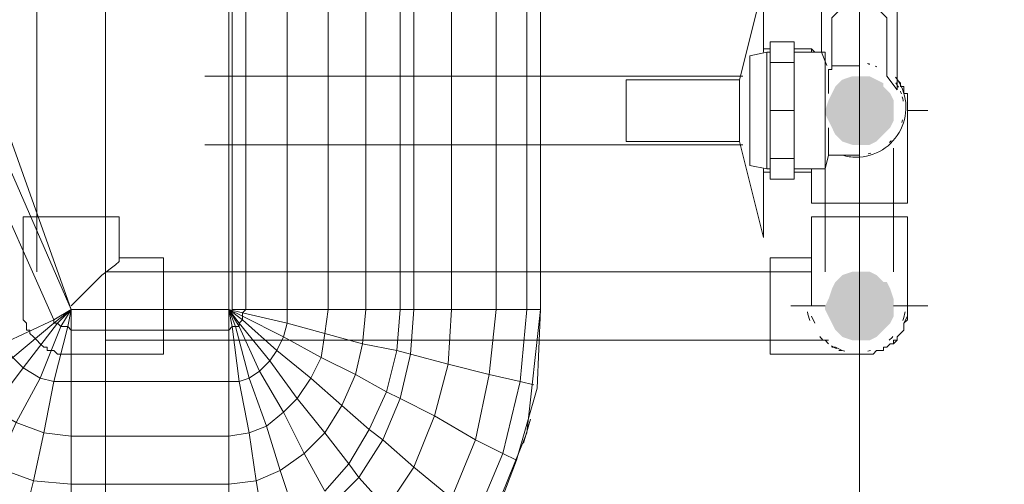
# Model space of a CAD drawing. Header units: millimetres. Extents: x 352 to 350573, y -22 to 37733.
# Tile 187 of 214: x 144188 to 144759, y 19479 to 19749. Entities that reach past the tile are written whole.
import ezdxf

# ---------------------------------------------------------------- set-up
doc = ezdxf.new("R2010")
doc.units = ezdxf.units.MM
for name, color, linetype, true_color in [('PDF _PD-Lighting', 7, 'Continuous', 0xb80000), ('PDF$_83$-$Floor$Plan$-$В_Этаж$03_Сводный$A-AREA', 7, 'Continuous', 0xdd6e00), ('PDF$_83$-$Floor$Plan$-$В_Этаж$03_Сводный$A-DETL-MBND', 7, 'Continuous', 0xdd3700), ('PDF$_83$-$Floor$Plan$-$В_Этаж$03_Сводный$P-PIPE-CNTR', 150, 'Continuous', 0x007fff), ('PDF$_83$new_ifc_RVT-1-В_Этаж$03_Сводный$A-WALL', 7, 'Continuous', 0xdddd6e), ('PDF$_83$new_ifc_RVT-1-В_Этаж$03_Сводный$M-EQPM', 7, 'Continuous', 0xdcdcdc)]:
    doc.layers.add(name, color=color, linetype=linetype, true_color=true_color)
doc.layers.add('PDF$_83$-$Floor$Plan$-$В_Этаж$03_Сводный$M-EQPM', color=2, linetype='Continuous')
doc.layers.add('PDF$_83$-$Floor$Plan$-$В_Этаж$03_Сводный$P-PIPE', color=3, linetype='Continuous')

msp = doc.modelspace()

# ---------------------------------------------------------------- linework, layer by layer
at = {"layer": 'PDF _PD-Lighting', "lineweight": 0}
msp.add_lwpolyline([(144237.59, 19847.08), (144237.59, 19264.25)], dxfattribs=at)
at = {"layer": 'PDF$_83$-$Floor$Plan$-$В_Этаж$03_Сводный$A-AREA', "lineweight": 0}
msp.add_lwpolyline([(144675.21, 19554.67), (144675.21, 19323.93)], dxfattribs=at)
at = {"layer": 'PDF$_83$-$Floor$Plan$-$В_Этаж$03_Сводный$A-DETL-MBND', "color": 150, "lineweight": 0, "true_color": 0x007fff}
for points in [[(144197.81, 19878.9), (144197.81, 19602.41)], [(144647.36, 19602.41), (144237.59, 19602.41), (144237.59, 19878.9)], [(144607.58, 19715.79), (144295.28, 19715.79)], [(144697.09, 19713.8), (144699.08, 19711.81), (144699.08, 19709.82), (144701.07, 19709.82), (144701.07, 19707.83), (144701.07, 19705.84), (144703.06, 19705.84), (144703.06, 19703.86), (144703.06, 19701.87), (144703.06, 19699.88), (144703.06, 19697.89), (144703.06, 19695.9)], [(144295.28, 19676.01), (144607.58, 19676.01)], [(144217.7, 19582.52), (144235.6, 19600.42), (144243.56, 19606.39), (144245.55, 19608.38), (144245.55, 19610.37)], [(144647.36, 19610.37), (144623.49, 19610.37), (144623.49, 19582.52), (144623.49, 19554.67), (144675.21, 19554.67), (144677.2, 19554.67), (144679.19, 19554.67), (144681.18, 19554.67), (144683.17, 19554.67), (144685.15, 19556.66), (144687.14, 19556.66), (144689.13, 19556.66), (144689.13, 19558.65), (144691.12, 19558.65), (144693.11, 19560.64), (144695.1, 19560.64), (144695.1, 19562.63), (144697.09, 19562.63), (144697.09, 19564.61), (144699.08, 19566.6), (144701.07, 19568.59), (144701.07, 19570.58), (144701.07, 19572.57), (144703.06, 19574.56), (144703.06, 19576.55), (144703.06, 19578.54), (144703.06, 19580.53), (144703.06, 19582.52)], [(144647.36, 19576.55), (144649.35, 19572.57)], [(144701.07, 19572.57), (144703.06, 19576.55)], [(144237.59, 19562.63), (144655.32, 19562.63)], [(144657.31, 19562.63), (144655.32, 19562.63), (144657.31, 19560.64)], [(144695.1, 19560.64), (144697.09, 19562.63)], [(144659.3, 19558.65), (144661.28, 19558.65), (144665.26, 19556.66), (144663.27, 19556.66)], [(144667.25, 19554.67), (144669.24, 19554.67)], [(144681.18, 19554.67), (144683.17, 19554.67)]]:
    msp.add_lwpolyline(points, dxfattribs=at)
msp.add_lwpolyline([(144271.41, 19554.67), (144271.41, 19610.37), (144245.55, 19610.37), (144245.55, 19634.24), (144189.85, 19634.24), (144189.85, 19582.52), (144189.85, 19580.53), (144189.85, 19578.54), (144189.85, 19576.55), (144189.85, 19574.56), (144191.84, 19572.57), (144191.84, 19570.58), (144191.84, 19568.59), (144193.83, 19568.59), (144193.83, 19566.6), (144195.82, 19564.61), (144197.81, 19562.63), (144199.8, 19560.64), (144201.79, 19558.65), (144203.78, 19558.65), (144203.78, 19556.66), (144205.77, 19556.66), (144207.76, 19556.66), (144209.74, 19554.67), (144211.73, 19554.67), (144213.72, 19554.67), (144215.71, 19554.67), (144217.7, 19554.67)], close=True, dxfattribs=at)
at = {"layer": 'PDF$_83$-$Floor$Plan$-$В_Этаж$03_Сводный$M-EQPM', "lineweight": 0}
for points in [[(144653.33, 19835.14), (144653.33, 19729.71), (144637.41, 19729.71)], [(144697.09, 19803.31), (144697.09, 19707.83), (144691.12, 19715.79), (144691.12, 19749.61), (144675.21, 19765.52), (144659.3, 19749.61), (144659.3, 19719.77), (144657.31, 19719.77), (144657.31, 19705.84)], [(144623.49, 19695.9), (144637.41, 19695.9), (144637.41, 19668.05), (144637.41, 19656.12), (144623.49, 19656.12), (144623.49, 19668.05), (144623.49, 19695.9), (144623.49, 19723.75), (144623.49, 19735.68), (144637.41, 19735.68), (144637.41, 19723.75), (144637.41, 19695.9)], [(144623.49, 19729.71), (144621.5, 19729.71), (144611.56, 19727.73), (144611.56, 19664.07), (144621.5, 19662.08), (144623.49, 19662.08)], [(144621.5, 19729.71), (144621.5, 19662.08)], [(144623.49, 19723.75), (144637.41, 19723.75)], [(144675.21, 19721.76), (144659.3, 19721.76)], [(144657.31, 19685.95), (144657.31, 19670.04)], [(144637.41, 19668.05), (144623.49, 19668.05)], [(144637.41, 19662.08), (144655.32, 19662.08), (144657.31, 19670.04), (144675.21, 19670.04)]]:
    msp.add_lwpolyline(points, dxfattribs=at)
msp.add_lwpolyline([(144656.38, 19722.04, 0.002519), (144653.33, 19729.71), (144655.32, 19729.71), (144655.32, 19662.08)], format="xyb", dxfattribs=at)
for centre, radius, start, end in [((144674.63, 19698.7), 25, 75.6551, 77.8505), ((144675.33, 19701.22), 22.38, 74.5224, 76.3412), ((144675.55, 19700), 23.47, 65.3888, 67.7254), ((144674.49, 19697.06), 26.53, 27.9745, 34.3048), ((144674.27, 19696.89), 26.8, 18.8842, 22.3407), ((144674.02, 19696.85), 27.05, 9.6668, 14.987), ((144673.98, 19696.96), 27.1, 342.9461, 346.2568), ((144673.94, 19697.17), 27.24, 313.3472, 316.6528), ((144674.23, 19696.87), 26.82, 283.3041, 286.6593)]:
    msp.add_arc(centre, radius, start, end, dxfattribs=at)
at = {"layer": 'PDF$_83$-$Floor$Plan$-$В_Этаж$03_Сводный$P-PIPE', "color": 150, "lineweight": 0, "true_color": 0x007fff}
for points in [[(144619.51, 19729.71), (144619.51, 19769.5), (144605.59, 19713.8), (144539.95, 19713.8), (144539.95, 19678), (144605.59, 19678), (144619.51, 19622.3), (144619.51, 19662.08)], [(144623.49, 19731.7), (144619.51, 19731.7)], [(144649.35, 19729.71), (144647.36, 19731.7), (144637.41, 19731.7)], [(144647.36, 19729.71), (144647.36, 19731.7)], [(144605.59, 19678), (144605.59, 19713.8)], [(144647.36, 19662.08), (144647.36, 19642.19), (144675.21, 19642.19), (144703.06, 19642.19), (144703.06, 19674.02), (144703.06, 19695.9)], [(144695.1, 19602.41), (144695.1, 19674.02)], [(144619.51, 19660.09), (144623.49, 19660.09)], [(144637.41, 19660.09), (144647.36, 19660.09)], [(144655.32, 19664.07), (144655.32, 19602.41)], [(144695.1, 19582.52), (144703.06, 19582.52), (144703.06, 19634.24), (144675.21, 19634.24), (144647.36, 19634.24), (144647.36, 19582.52), (144655.32, 19582.52)]]:
    msp.add_lwpolyline(points, dxfattribs=at)
msp.add_lwpolyline([(144665.29, 19670.01, 0.071332), (144673.4, 19668.85, 0.622317), (144696.26, 19715.28)], format="xyb", dxfattribs=at)
for centre, radius, start, end in [((144673.4, 19584.31), 28.84, 190.4539, 200.7969), ((144673.4, 19584.31), 28.84, 339.2031, 349.5461), ((144673.39, 19584.3), 28.83, 222.6701, 227.253), ((144673.4, 19584.31), 28.84, 311.4569, 317.5763), ((144673.4, 19584.31), 28.84, 240.0017, 246.9564), ((144673.39, 19584.29), 28.82, 253.3219, 256.6749), ((144673.4, 19584.29), 28.82, 283.3251, 286.6781)]:
    msp.add_arc(centre, radius, start, end, dxfattribs=at)
at = {"layer": 'PDF$_83$-$Floor$Plan$-$В_Этаж$03_Сводный$P-PIPE', "transparency": 33554559}
for points in [[(144663.27, 19711.81), (144689.13, 19709.82), (144661.28, 19709.82)], [(144663.27, 19711.81), (144689.13, 19709.82), (144661.28, 19709.82)], [(144665.26, 19713.8), (144689.13, 19711.81), (144663.27, 19711.81)], [(144665.26, 19713.8), (144689.13, 19711.81), (144663.27, 19711.81)], [(144689.13, 19711.81), (144663.27, 19711.81), (144689.13, 19709.82)], [(144689.13, 19711.81), (144663.27, 19711.81), (144689.13, 19709.82)], [(144671.23, 19715.79), (144685.15, 19713.8), (144665.26, 19713.8)], [(144671.23, 19715.79), (144685.15, 19713.8), (144665.26, 19713.8)], [(144685.15, 19713.8), (144665.26, 19713.8), (144689.13, 19711.81)], [(144685.15, 19713.8), (144665.26, 19713.8), (144689.13, 19711.81)], [(144675.21, 19715.79), (144681.18, 19715.79), (144671.23, 19715.79)], [(144681.18, 19715.79), (144671.23, 19715.79), (144685.15, 19713.8)], [(144675.21, 19715.79), (144681.18, 19715.79), (144671.23, 19715.79)], [(144681.18, 19715.79), (144671.23, 19715.79), (144685.15, 19713.8)], [(144659.3, 19705.84), (144695.1, 19701.87), (144657.31, 19701.87)], [(144659.3, 19705.84), (144695.1, 19701.87), (144657.31, 19701.87)], [(144661.28, 19709.82), (144693.11, 19705.84), (144659.3, 19705.84)], [(144661.28, 19709.82), (144693.11, 19705.84), (144659.3, 19705.84)], [(144693.11, 19705.84), (144659.3, 19705.84), (144695.1, 19701.87)], [(144693.11, 19705.84), (144659.3, 19705.84), (144695.1, 19701.87)], [(144689.13, 19709.82), (144661.28, 19709.82), (144693.11, 19705.84)], [(144689.13, 19709.82), (144661.28, 19709.82), (144693.11, 19705.84)], [(144657.31, 19701.87), (144695.1, 19695.9), (144655.32, 19695.9)], [(144657.31, 19701.87), (144695.1, 19695.9), (144655.32, 19695.9)], [(144695.1, 19701.87), (144657.31, 19701.87), (144695.1, 19695.9)], [(144695.1, 19701.87), (144657.31, 19701.87), (144695.1, 19695.9)], [(144695.1, 19695.9), (144655.32, 19695.9), (144695.1, 19693.91)], [(144655.32, 19695.9), (144695.1, 19693.91), (144655.32, 19693.91)], [(144695.1, 19695.9), (144655.32, 19695.9), (144695.1, 19693.91)], [(144655.32, 19695.9), (144695.1, 19693.91), (144655.32, 19693.91)], [(144695.1, 19693.91), (144655.32, 19693.91), (144695.1, 19689.93)], [(144655.32, 19693.91), (144695.1, 19689.93), (144657.31, 19689.93)], [(144695.1, 19693.91), (144655.32, 19693.91), (144695.1, 19689.93)], [(144655.32, 19693.91), (144695.1, 19689.93), (144657.31, 19689.93)], [(144695.1, 19689.93), (144657.31, 19689.93), (144693.11, 19685.95)], [(144657.31, 19689.93), (144693.11, 19685.95), (144659.3, 19685.95)], [(144695.1, 19689.93), (144657.31, 19689.93), (144693.11, 19685.95)], [(144657.31, 19689.93), (144693.11, 19685.95), (144659.3, 19685.95)], [(144693.11, 19685.95), (144659.3, 19685.95), (144689.13, 19681.98)], [(144659.3, 19685.95), (144689.13, 19681.98), (144661.28, 19681.98)], [(144693.11, 19685.95), (144659.3, 19685.95), (144689.13, 19681.98)], [(144659.3, 19685.95), (144689.13, 19681.98), (144661.28, 19681.98)], [(144689.13, 19681.98), (144661.28, 19681.98), (144685.15, 19678)], [(144661.28, 19681.98), (144685.15, 19678), (144665.26, 19678)], [(144689.13, 19681.98), (144661.28, 19681.98), (144685.15, 19678)], [(144661.28, 19681.98), (144685.15, 19678), (144665.26, 19678)], [(144665.26, 19678), (144671.23, 19676.01), (144681.18, 19676.01)], [(144665.26, 19678), (144685.15, 19678), (144681.18, 19676.01)], [(144665.26, 19678), (144671.23, 19676.01), (144681.18, 19676.01)], [(144665.26, 19678), (144685.15, 19678), (144681.18, 19676.01)], [(144671.23, 19676.01), (144681.18, 19676.01), (144675.21, 19676.01)], [(144671.23, 19676.01), (144681.18, 19676.01), (144675.21, 19676.01)], [(144671.23, 19602.41), (144685.15, 19600.42), (144665.26, 19600.42)], [(144675.21, 19602.41), (144681.18, 19602.41), (144671.23, 19602.41)], [(144681.18, 19602.41), (144671.23, 19602.41), (144685.15, 19600.42)], [(144661.28, 19596.44), (144693.11, 19592.46), (144659.3, 19592.46)], [(144665.26, 19600.42), (144689.13, 19596.44), (144661.28, 19596.44)], [(144691.12, 19596.44), (144691.12, 19596.44), (144661.28, 19596.44)], [(144691.12, 19596.44), (144661.28, 19596.44), (144689.13, 19596.44)], [(144691.12, 19596.44), (144661.28, 19596.44), (144693.11, 19592.46)], [(144685.15, 19600.42), (144665.26, 19600.42), (144689.13, 19596.44)], [(144659.3, 19592.46), (144695.1, 19586.5), (144657.31, 19586.5)], [(144693.11, 19592.46), (144659.3, 19592.46), (144695.1, 19586.5)], [(144657.31, 19586.5), (144695.1, 19582.52), (144655.32, 19582.52)], [(144695.1, 19586.5), (144657.31, 19586.5), (144695.1, 19582.52)], [(144695.1, 19582.52), (144655.32, 19582.52), (144695.1, 19580.53)], [(144655.32, 19582.52), (144695.1, 19580.53), (144655.32, 19580.53)], [(144695.1, 19580.53), (144655.32, 19580.53), (144695.1, 19576.55)], [(144655.32, 19580.53), (144695.1, 19576.55), (144657.31, 19576.55)], [(144695.1, 19576.55), (144657.31, 19576.55), (144693.11, 19572.57)], [(144657.31, 19576.55), (144693.11, 19572.57), (144659.3, 19572.57)], [(144693.11, 19572.57), (144659.3, 19572.57), (144689.13, 19568.59)], [(144659.3, 19572.57), (144689.13, 19568.59), (144661.28, 19568.59)], [(144689.13, 19568.59), (144661.28, 19568.59), (144685.15, 19564.61)], [(144661.28, 19568.59), (144685.15, 19564.61), (144665.26, 19564.61)], [(144665.26, 19564.61), (144671.23, 19562.63), (144681.18, 19562.63)], [(144665.26, 19564.61), (144685.15, 19564.61), (144681.18, 19562.63)], [(144671.23, 19562.63), (144681.18, 19562.63), (144675.21, 19562.63)]]:
    msp.add_solid(points, dxfattribs=at)
at = {"layer": 'PDF$_83$-$Floor$Plan$-$В_Этаж$03_Сводный$P-PIPE-CNTR', "lineweight": 0}
msp.add_lwpolyline([(144714.99, 19695.9), (144703.06, 19695.9)], close=True, dxfattribs=at)
for points in [[(144703.06, 19695.9), (144714.99, 19695.9)], [(144675.21, 19656.12), (144675.21, 19670.04)], [(144635.43, 19582.52), (144647.36, 19582.52)], [(144703.06, 19582.52), (144714.99, 19582.52)], [(144675.21, 19542.73), (144675.21, 19554.67)]]:
    msp.add_lwpolyline(points, dxfattribs=at)
at = {"layer": 'PDF$_83$new_ifc_RVT-1-В_Этаж$03_Сводный$A-WALL', "lineweight": 0}
msp.add_lwpolyline([(144675.21, 22639.86), (144675.21, 18953.94), (144876.11, 18953.94), (144876.11, 22639.86)], close=True, dxfattribs=at)
at = {"layer": 'PDF$_83$new_ifc_RVT-1-В_Этаж$03_Сводный$M-EQPM', "lineweight": 0}
for points in [[(144158.03, 20181.26), (144187.86, 20189.21), (144181.9, 20217.06), (144217.7, 20221.04), (144309.2, 20221.04), (144309.2, 20252.87), (144339.04, 20248.89), (144335.06, 20217.06), (144358.93, 20207.11), (144350.97, 20183.24), (144368.88, 20169.32), (144364.9, 20161.36), (144378.82, 20145.45), (144364.9, 20127.55), (144374.84, 20111.63), (144356.94, 20097.71), (144362.91, 20083.79), (144341.03, 20071.85), (144343.02, 20063.89), (144317.16, 20057.93), (144319.15, 20055.94), (144319.15, 19580.53), (144311.19, 19580.53)], [(144309.2, 19803.31), (144309.2, 19580.53), (144217.7, 19580.53), (144217.7, 19568.59), (144217.7, 19580.53), (144215.71, 19570.58), (144217.7, 19580.53), (144207.76, 19572.57), (144209.74, 19572.57), (144189.85, 19546.71), (144199.8, 19540.74), (144207.76, 19538.76), (144215.71, 19570.58), (144211.73, 19570.58), (144217.7, 19580.53), (144211.73, 19570.58), (144199.8, 19540.74), (144211.73, 19570.58), (144209.74, 19572.57), (144217.7, 19580.53), (144209.74, 19572.57), (144189.85, 19546.71), (144171.95, 19522.84)], [(144311.19, 19807.29), (144311.19, 19580.53), (144319.15, 19580.53), (144317.16, 19578.54), (144309.2, 19580.53), (144317.16, 19576.55), (144341.03, 19564.61), (144362.91, 19552.68), (144382.8, 19542.73), (144400.7, 19532.79), (144408.66, 19528.81), (144428.55, 19518.86), (144452.42, 19504.94), (144468.34, 19496.98), (144476.29, 19493), (144460.38, 19451.23)], [(144343.02, 19799.34), (144343.02, 19580.53), (144343.02, 19572.57), (144317.16, 19578.54), (144317.16, 19576.55), (144317.16, 19574.56), (144309.2, 19580.53), (144309.2, 19568.59), (144217.7, 19568.59), (144217.7, 19538.76), (144217.7, 19506.93), (144201.79, 19508.92), (144207.76, 19538.76), (144217.7, 19538.76)], [(144408.66, 19789.39), (144408.66, 19580.53), (144388.77, 19580.53), (144366.89, 19580.53), (144364.9, 19566.6), (144343.02, 19572.57), (144341.03, 19564.61), (144337.05, 19556.66), (144317.16, 19574.56), (144315.17, 19572.57), (144309.2, 19580.53), (144315.17, 19570.58), (144315.17, 19572.57), (144333.07, 19550.69), (144337.05, 19556.66), (144356.94, 19540.74), (144362.91, 19552.68), (144364.9, 19566.6), (144386.78, 19560.64), (144388.77, 19580.53), (144388.77, 19791.38)], [(144366.89, 19795.36), (144366.89, 19580.53), (144343.02, 19580.53), (144319.15, 19580.53), (144343.02, 19580.53), (144366.89, 19580.53), (144388.77, 19580.53), (144408.66, 19580.53), (144416.62, 19580.53), (144438.5, 19580.53), (144464.36, 19580.53), (144482.26, 19580.53), (144490.22, 19580.53), (144488.23, 19534.78), (144476.29, 19493)], [(144416.62, 19789.39), (144416.62, 19580.53), (144438.5, 19580.53), (144436.51, 19548.7), (144414.63, 19554.67), (144408.66, 19528.81), (144398.71, 19504.94), (144390.76, 19510.91), (144378.82, 19491.02), (144364.9, 19508.92), (144352.96, 19496.98), (144341.03, 19520.85), (144331.08, 19512.9), (144321.14, 19540.74), (144315.17, 19538.76), (144311.19, 19570.58), (144309.2, 19568.59), (144309.2, 19538.76), (144309.2, 19506.93), (144217.7, 19506.93), (144217.7, 19479.08), (144217.7, 19455.21)], [(144217.7, 19455.21), (144217.7, 19479.08), (144309.2, 19479.08), (144309.2, 19506.93), (144309.2, 19538.76), (144315.17, 19538.76), (144321.14, 19508.92), (144331.08, 19512.9), (144339.04, 19487.04), (144352.96, 19496.98), (144364.9, 19475.1), (144378.82, 19491.02), (144384.79, 19483.06), (144398.71, 19504.94), (144416.62, 19489.03), (144428.55, 19518.86), (144436.51, 19548.7), (144460.38, 19542.73), (144464.36, 19580.53), (144438.5, 19580.53), (144438.5, 19785.41)], [(144368.88, 19467.15), (144384.79, 19483.06), (144400.7, 19465.16), (144416.62, 19489.03), (144438.5, 19471.12), (144452.42, 19504.94), (144460.38, 19542.73), (144478.28, 19538.76), (144482.26, 19580.53), (144464.36, 19580.53), (144464.36, 19781.43)], [(144675.21, 19296.08), (144309.2, 19296.08), (144675.21, 19296.08), (144309.2, 19296.08), (144309.2, 19349.78), (144364.9, 19359.73), (144416.62, 19393.55), (144456.4, 19445.26), (144482.26, 19508.92), (144490.22, 19580.53), (144490.22, 19775.47), (144490.22, 19580.53), (144482.26, 19580.53), (144482.26, 19775.47)], [(144162, 19465.16), (144173.94, 19489.03), (144162, 19465.16), (144138.13, 19479.08), (144154.05, 19498.97), (144138.13, 19514.89), (144160.02, 19532.79), (144171.95, 19522.84), (144185.87, 19514.89), (144201.79, 19508.92), (144217.7, 19506.93), (144217.7, 19538.76), (144309.2, 19538.76), (144309.2, 19568.59), (144309.2, 19580.53), (144217.7, 19580.53), (144167.97, 19719.77)], [(144177.92, 19672.03), (144217.7, 19580.53), (144207.76, 19572.57), (144207.76, 19574.56), (144207.76, 19572.57), (144183.89, 19552.68)], [(144177.92, 19560.64), (144207.76, 19574.56), (144217.7, 19580.53), (144207.76, 19574.56), (144165.98, 19668.05)], [(144490.22, 19580.53), (144490.22, 19580.53)], [(144217.7, 19568.59), (144217.7, 19538.76), (144207.76, 19538.76), (144199.8, 19540.74), (144189.85, 19546.71), (144183.89, 19552.68), (144177.92, 19560.64), (144150.07, 19546.71), (144160.02, 19532.79), (144183.89, 19552.68), (144160.02, 19532.79), (144171.95, 19522.84), (144154.05, 19498.97), (144173.94, 19489.03), (144185.87, 19514.89), (144173.94, 19489.03), (144195.82, 19481.07), (144201.79, 19508.92), (144195.82, 19481.07), (144189.85, 19457.2)], [(144486.24, 19536.77), (144478.28, 19538.76), (144468.34, 19496.98), (144452.42, 19459.19), (144438.5, 19471.12), (144418.61, 19441.29), (144400.7, 19465.16), (144380.81, 19443.28), (144368.88, 19467.15), (144350.97, 19455.21), (144347, 19463.17), (144329.09, 19457.2), (144325.12, 19481.07), (144309.2, 19479.08), (144309.2, 19455.21), (144309.2, 19443.28), (144217.7, 19443.28), (144217.7, 19417.42), (144217.7, 19383.6), (144173.94, 19387.58), (144181.9, 19419.41), (144217.7, 19417.42)], [(144480.27, 19502.95), (144484.25, 19516.87)], [(144217.7, 19455.21), (144217.7, 19443.28), (144187.86, 19447.25), (144158.03, 19457.2), (144132.17, 19471.12), (144108.3, 19491.02), (144118.24, 19498.97), (144138.13, 19479.08), (144118.24, 19498.97), (144138.13, 19514.89), (144154.05, 19498.97), (144173.94, 19489.03), (144195.82, 19481.07), (144217.7, 19479.08), (144217.7, 19506.93)], [(144309.2, 19455.21), (144309.2, 19479.08), (144309.2, 19506.93), (144321.14, 19508.92), (144325.12, 19481.07), (144339.04, 19487.04), (144347, 19463.17)], [(144189.85, 19457.2), (144195.82, 19481.07), (144217.7, 19479.08)]]:
    msp.add_lwpolyline(points, dxfattribs=at)
for points in [[(144177.92, 19560.64), (144207.76, 19574.56), (144165.98, 19668.05), (144134.16, 19660.09)], [(144408.66, 19580.53), (144406.67, 19556.66), (144386.78, 19560.64), (144382.8, 19542.73), (144374.84, 19524.83), (144356.94, 19540.74), (144348.99, 19528.81), (144333.07, 19550.69), (144327.1, 19544.72), (144315.17, 19570.58), (144313.18, 19570.58), (144309.2, 19580.53), (144311.19, 19570.58), (144313.18, 19570.58), (144321.14, 19540.74), (144327.1, 19544.72), (144341.03, 19520.85), (144348.99, 19528.81), (144364.9, 19508.92), (144374.84, 19524.83), (144390.76, 19510.91), (144400.7, 19532.79), (144406.67, 19556.66), (144414.63, 19554.67), (144416.62, 19580.53)], [(144217.7, 19568.59), (144215.71, 19570.58), (144211.73, 19570.58), (144209.74, 19572.57), (144207.76, 19572.57), (144183.89, 19552.68), (144189.85, 19546.71), (144171.95, 19522.84), (144185.87, 19514.89), (144199.8, 19540.74), (144185.87, 19514.89), (144201.79, 19508.92), (144207.76, 19538.76), (144215.71, 19570.58)]]:
    msp.add_lwpolyline(points, close=True, dxfattribs=at)

doc.saveas('drawing.dxf')
